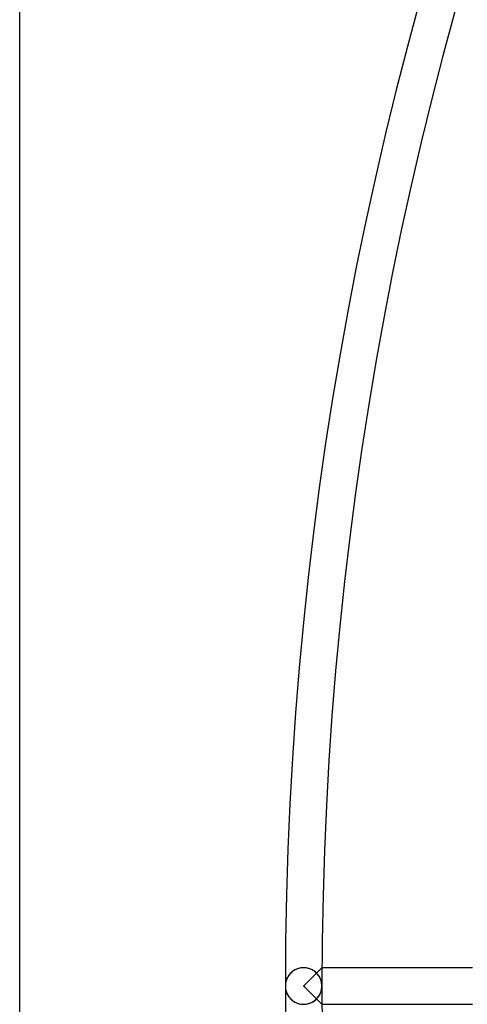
# Model space of a CAD drawing. Header units: millimetres. Extents: x -250 to 250, y -250 to 250.
# Tile 2 of 26: x -250 to -222, y -1 to 61. Entities that reach past the tile are written whole.
import ezdxf

# ---------------------------------------------------------------- set-up
doc = ezdxf.new("R2010")
doc.units = ezdxf.units.MM
doc.layers.add('HIDDEN', color=7, linetype='Continuous')
doc.layers.add('THICK', color=7, linetype='Continuous')

msp = doc.modelspace()

# ---------------------------------------------------------------- linework, layer by layer
at = {"layer": 'HIDDEN'}
for p, q in [((-232.976, 0.627), (-233.01, 0.57)), ((-232.938, 0.683), (-232.976, 0.627)), ((-232.896, 0.737), (-232.938, 0.683)), ((-232.85, 0.79), (-232.896, 0.737)), ((-232.8, 0.84), (-232.85, 0.79)), ((-232.746, 0.889), (-232.8, 0.84)), ((-232.687, 0.934), (-232.746, 0.889)), ((-232.625, 0.977), (-232.687, 0.934)), ((-232.559, 1.017), (-232.625, 0.977)), ((-232.488, 1.052), (-232.559, 1.017)), ((-232.414, 1.084), (-232.488, 1.052)), ((-232.336, 1.11), (-232.414, 1.084)), ((-232.255, 1.132), (-232.336, 1.11)), ((-232.172, 1.147), (-232.255, 1.132)), ((-232.086, 1.157), (-232.172, 1.147)), ((-232, 1.16), (-232.086, 1.157)), ((-231.918, 1.157), (-232, 1.16)), ((-231.837, 1.148), (-231.918, 1.157)), ((-231.757, 1.134), (-231.837, 1.148)), ((-231.68, 1.115), (-231.757, 1.134)), ((-231.605, 1.091), (-231.68, 1.115)), ((-231.534, 1.062), (-231.605, 1.091)), ((-231.466, 1.03), (-231.534, 1.062)), ((-231.401, 0.994), (-231.466, 1.03)), ((-231.341, 0.954), (-231.401, 0.994)), ((-231.39, 0.609), (-231.33, 0.669)), ((-231.284, 0.912), (-231.341, 0.954)), ((-231.33, 0.669), (-231.273, 0.726)), ((-231.23, 0.868), (-231.284, 0.912)), ((-231.273, 0.726), (-231.219, 0.78)), ((-231.181, 0.821), (-231.23, 0.868)), ((-231.219, 0.78), (-231.167, 0.831)), ((-231.135, 0.772), (-231.181, 0.821)), ((-231.147, 0.851), (-231.179, 0.82)), ((-231.167, 0.831), (-231.119, 0.879)), ((-231.117, 0.882), (-231.147, 0.851)), ((-231.092, 0.722), (-231.135, 0.772)), ((-231.119, 0.879), (-231.074, 0.924)), ((-231.087, 0.911), (-231.117, 0.882)), ((-231.053, 0.67), (-231.092, 0.722)), ((-231.058, 0.94), (-231.087, 0.911)), ((-231.074, 0.924), (-231.033, 0.965)), ((-231.031, 0.967), (-231.058, 0.94)), ((-231.017, 0.616), (-231.053, 0.67)), ((-231.033, 0.965), (-230.995, 1.003)), ((-231.005, 0.993), (-231.031, 0.967)), ((-230.98, 1.018), (-231.005, 0.993)), ((-230.995, 1.003), (-230.961, 1.037)), ((-230.957, 1.041), (-230.98, 1.018)), ((-230.961, 1.037), (-230.93, 1.068)), ((-230.936, 1.062), (-230.957, 1.041)), ((-230.916, 1.082), (-230.936, 1.062)), ((-230.93, 1.068), (-230.902, 1.095)), ((-230.898, 1.099), (-230.916, 1.082)), ((-230.902, 1.095), (-230.88, 1.118)), ((-230.882, 1.115), (-230.898, 1.099)), ((-230.869, 1.128), (-230.882, 1.115)), ((-230.88, 1.118), (-230.861, 1.136)), ((-230.858, 1.14), (-230.869, 1.128)), ((-230.861, 1.136), (-230.848, 1.149)), ((-230.849, 1.148), (-230.858, 1.14)), ((-230.842, 1.155), (-230.849, 1.148)), ((-230.848, 1.149), (-230.84, 1.157)), ((-230.838, 1.159), (-230.842, 1.155)), ((-230.84, 1.157), (-230.837, 1.16)), ((-230.837, 1.16), (-230.838, 1.159)), ((-221.29, 1.16), (-230.837, 1.16)), ((-233.158, 0.067), (-233.16, 0)), ((-233.152, 0.133), (-233.158, 0.067)), ((-233.143, 0.198), (-233.152, 0.133)), ((-233.13, 0.263), (-233.143, 0.198)), ((-233.113, 0.327), (-233.13, 0.263)), ((-233.093, 0.39), (-233.113, 0.327)), ((-233.069, 0.451), (-233.093, 0.39)), ((-233.041, 0.511), (-233.069, 0.451)), ((-233.01, 0.57), (-233.041, 0.511)), ((-232, 0), (-231.929, 0.071)), ((-231.929, -0.071), (-232, 0)), ((-231.929, 0.071), (-231.858, 0.142)), ((-231.858, 0.142), (-231.787, 0.213)), ((-231.787, 0.213), (-231.717, 0.283)), ((-231.717, 0.283), (-231.648, 0.351)), ((-231.648, 0.351), (-231.581, 0.418)), ((-231.581, 0.418), (-231.516, 0.484)), ((-231.516, 0.484), (-231.452, 0.548)), ((-231.452, 0.548), (-231.39, 0.609)), ((-230.984, 0.56), (-231.017, 0.616)), ((-230.955, 0.503), (-230.984, 0.56)), ((-230.928, 0.443), (-230.955, 0.503)), ((-230.905, 0.383), (-230.928, 0.443)), ((-230.885, 0.321), (-230.905, 0.383)), ((-230.869, 0.258), (-230.885, 0.321)), ((-230.856, 0.194), (-230.869, 0.258)), ((-230.847, 0.129), (-230.856, 0.194)), ((-230.842, 0.065), (-230.847, 0.129)), ((-230.84, 0), (-230.842, 0.065)), ((-233.16, 0), (-233.158, -0.067)), ((-233.158, -0.067), (-233.152, -0.133)), ((-233.152, -0.133), (-233.143, -0.198)), ((-233.143, -0.198), (-233.13, -0.263)), ((-233.13, -0.263), (-233.113, -0.327)), ((-233.113, -0.327), (-233.093, -0.39)), ((-233.093, -0.39), (-233.069, -0.451)), ((-233.069, -0.451), (-233.041, -0.511)), ((-233.041, -0.511), (-233.01, -0.57)), ((-233.01, -0.57), (-232.976, -0.627)), ((-231.858, -0.142), (-231.929, -0.071)), ((-231.787, -0.213), (-231.858, -0.142)), ((-231.717, -0.283), (-231.787, -0.213)), ((-231.648, -0.351), (-231.717, -0.283)), ((-231.581, -0.418), (-231.648, -0.351)), ((-231.516, -0.484), (-231.581, -0.418)), ((-231.452, -0.548), (-231.516, -0.484)), ((-231.39, -0.609), (-231.452, -0.548)), ((-231.33, -0.669), (-231.39, -0.609)), ((-231.053, -0.67), (-231.017, -0.616)), ((-231.017, -0.616), (-230.984, -0.56)), ((-230.984, -0.56), (-230.955, -0.503)), ((-230.955, -0.503), (-230.928, -0.443)), ((-230.928, -0.443), (-230.905, -0.383)), ((-230.905, -0.383), (-230.885, -0.321)), ((-230.885, -0.321), (-230.869, -0.258)), ((-230.869, -0.258), (-230.856, -0.194)), ((-230.856, -0.194), (-230.847, -0.129)), ((-230.847, -0.129), (-230.842, -0.065)), ((-230.842, -0.065), (-230.84, 0)), ((-232.976, -0.627), (-232.938, -0.683)), ((-232.938, -0.683), (-232.896, -0.737)), ((-232.896, -0.737), (-232.85, -0.79)), ((-232.85, -0.79), (-232.8, -0.84)), ((-232.8, -0.84), (-232.746, -0.889)), ((-232.746, -0.889), (-232.687, -0.934)), ((-232.687, -0.934), (-232.625, -0.977)), ((-232.625, -0.977), (-232.559, -1.017)), ((-232.559, -1.017), (-232.488, -1.052)), ((-232.488, -1.052), (-232.414, -1.084)), ((-232.414, -1.084), (-232.336, -1.11)), ((-232.336, -1.11), (-232.255, -1.132)), ((-232.255, -1.132), (-232.172, -1.147)), ((-232.172, -1.147), (-232.086, -1.157)), ((-232.086, -1.157), (-232, -1.16)), ((-232, -1.16), (-231.918, -1.157)), ((-231.918, -1.157), (-231.837, -1.148)), ((-231.837, -1.148), (-231.757, -1.134)), ((-231.757, -1.134), (-231.68, -1.115)), ((-231.68, -1.115), (-231.605, -1.091)), ((-231.605, -1.091), (-231.534, -1.062)), ((-231.534, -1.062), (-231.466, -1.03)), ((-231.466, -1.03), (-231.401, -0.994)), ((-231.401, -0.994), (-231.341, -0.954)), ((-231.341, -0.954), (-231.284, -0.912)), ((-231.273, -0.726), (-231.33, -0.669)), ((-231.284, -0.912), (-231.23, -0.868)), ((-231.219, -0.78), (-231.273, -0.726)), ((-231.23, -0.868), (-231.181, -0.821)), ((-231.167, -0.831), (-231.219, -0.78)), ((-231.181, -0.821), (-231.135, -0.772)), ((-231.179, -0.82), (-231.147, -0.851)), ((-231.119, -0.879), (-231.167, -0.831)), ((-231.147, -0.851), (-231.117, -0.882)), ((-231.135, -0.772), (-231.092, -0.722)), ((-231.074, -0.924), (-231.119, -0.879)), ((-231.117, -0.882), (-231.087, -0.911)), ((-231.092, -0.722), (-231.053, -0.67)), ((-231.087, -0.911), (-231.058, -0.94)), ((-231.033, -0.965), (-231.074, -0.924)), ((-231.058, -0.94), (-231.031, -0.967)), ((-230.995, -1.003), (-231.033, -0.965)), ((-231.031, -0.967), (-231.005, -0.993)), ((-231.005, -0.993), (-230.98, -1.018)), ((-230.961, -1.037), (-230.995, -1.003)), ((-230.98, -1.018), (-230.957, -1.041)), ((-230.93, -1.068), (-230.961, -1.037)), ((-230.957, -1.041), (-230.936, -1.062)), ((-230.936, -1.062), (-230.916, -1.082)), ((-230.902, -1.095), (-230.93, -1.068)), ((-230.916, -1.082), (-230.898, -1.099)), ((-230.88, -1.118), (-230.902, -1.095)), ((-230.898, -1.099), (-230.882, -1.115)), ((-230.882, -1.115), (-230.869, -1.128)), ((-230.861, -1.136), (-230.88, -1.118)), ((-230.869, -1.128), (-230.858, -1.14)), ((-230.848, -1.149), (-230.861, -1.136)), ((-230.858, -1.14), (-230.849, -1.148)), ((-230.849, -1.148), (-230.842, -1.155)), ((-230.84, -1.157), (-230.848, -1.149)), ((-230.842, -1.155), (-230.838, -1.159)), ((-230.837, -1.16), (-230.84, -1.157)), ((-230.838, -1.159), (-230.837, -1.16)), ((-230.837, -1.16), (-221.29, -1.16))]:
    msp.add_line(p, q, dxfattribs=at)
for centre, radius, start, end in [((0, 0), 233.16, 89.99998, 180.00002), ((0, 0), 230.84, 89.99998, 180.00002), ((-232, 0), 1.16, 89.99998, 270.00002), ((-232, 0), 1.16, 270.00002, 89.99998), ((0, 0), 233.16, 179.99998, 270.00002), ((0, 0), 230.84, 179.99998, 270.00002)]:
    msp.add_arc(centre, radius, start, end, dxfattribs=at)
at = {"layer": 'THICK'}
msp.add_line((-250, -240), (-250, 240), dxfattribs=at)

doc.saveas('drawing.dxf')
